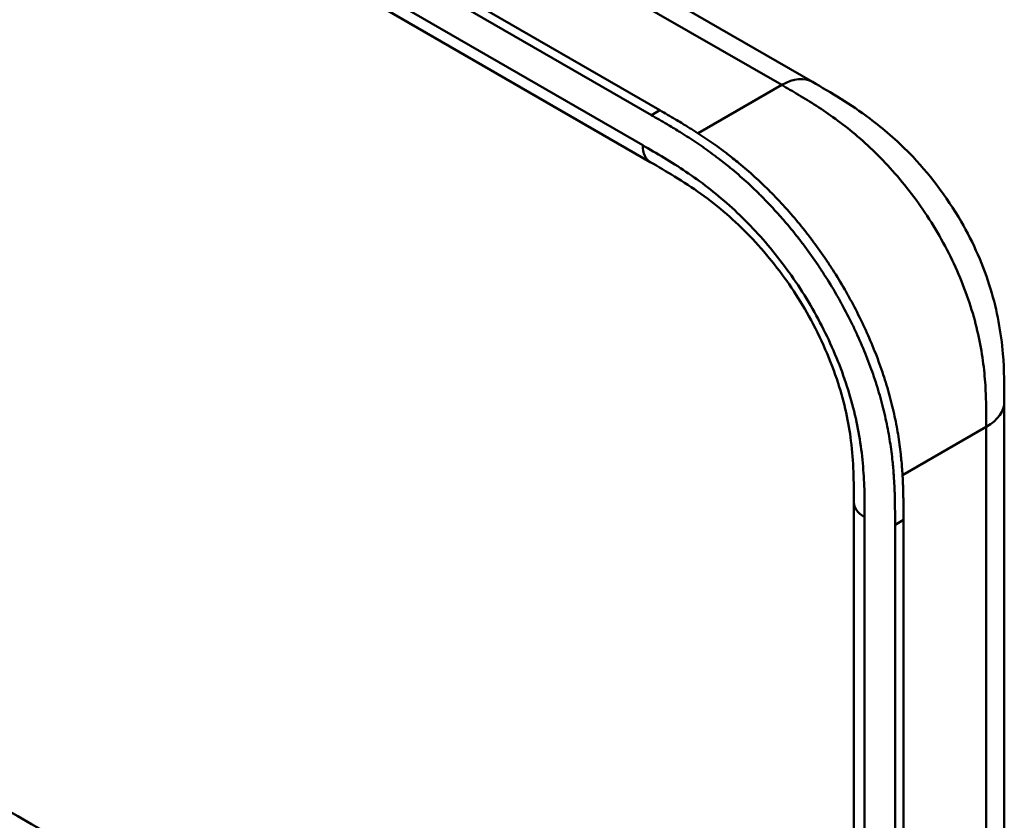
# Model space of a CAD drawing. Header units: millimetres. Extents: x 20 to 833, y 20 to 574.
# Tile 7 of 20: x 200 to 232, y 107 to 134. Entities that reach past the tile are written whole.
import ezdxf

# ---------------------------------------------------------------- set-up
doc = ezdxf.new("R2010")
doc.units = ezdxf.units.MM
doc.header["$LTSCALE"] = 2
doc.layers.add('Sichtbare Kanten(DIN)', color=7, linetype='Continuous', lineweight=50)
doc.layers.add('Sichtbare tangentiale Kanten(DIN)', color=7, linetype='Continuous', lineweight=50)

msp = doc.modelspace()

# ---------------------------------------------------------------- linework, layer by layer
at = {"layer": 'Sichtbare Kanten(DIN)'}
for p, q in [((175.506, 156.522), (220.456, 130.57)), ((220.181, 130.412), (175.231, 156.364)), ((184.434, 155.157), (225.424, 131.491)), ((220.147, 128.883), (179.157, 152.549)), ((225.424, 131.491), (225.424, 131.491)), ((220.147, 128.883), (220.147, 128.883)), ((231.668, 121.086), (231.668, 121.086)), ((226.771, 117.821), (226.771, 117.82)), ((226.771, 55.952), (226.771, 117.82)), ((228.112, 54.564), (228.112, 117.086)), ((228.386, 117.244), (228.386, 54.723))]:
    msp.add_line(p, q, dxfattribs=at)
for points, knots in [([(225.424, 131.491), (226.027, 131.143), (226.668, 130.766), (227.732, 129.969), (228.169, 129.591), (229.209, 128.527), (229.792, 127.765), (230.664, 126.256), (230.995, 125.503), (231.438, 124.049), (231.565, 123.331), (231.666, 122.108), (231.668, 121.582), (231.668, 121.086)], [0, 0, 0, 0, 0.640067, 0.640067, 1.097736, 1.097736, 1.8011, 1.8011, 2.405341, 2.405341, 2.977357, 2.977357, 3.433806, 3.433806, 3.433806, 3.433806]), ([(228.112, 117.086), (228.112, 117.183), (228.112, 117.379), (228.11, 117.626), (228.107, 117.875), (228.102, 118.076), (228.092, 118.331), (228.081, 118.537), (228.06, 118.849), (228.031, 119.166), (227.972, 119.651), (227.9, 120.09), (227.784, 120.647), (227.671, 121.099), (227.504, 121.667), (227.35, 122.124), (227.132, 122.693), (226.938, 123.146), (226.674, 123.707), (226.445, 124.15), (226.139, 124.693), (225.88, 125.119), (225.539, 125.637), (225.252, 126.04), (224.881, 126.527), (224.572, 126.902), (224.176, 127.35), (223.851, 127.693), (223.436, 128.099), (223.098, 128.405), (222.715, 128.729), (222.457, 128.933), (222.198, 129.128), (222.025, 129.254), (221.809, 129.406), (221.637, 129.524), (221.421, 129.666), (221.248, 129.776), (220.99, 129.937), (220.648, 130.143), (220.35, 130.315), (220.181, 130.412)], [0.0000095, 0.0000095, 0.0000095, 0.0000095, 0.0208425, 0.0416756, 0.0520922, 0.0729253, 0.0833418, 0.1041749, 0.1145915, 0.1458411, 0.1666742, 0.2083404, 0.2291735, 0.2708396, 0.2916727, 0.3333389, 0.354172, 0.3958382, 0.4166713, 0.4583375, 0.4791706, 0.5208368, 0.5416698, 0.583336, 0.6041691, 0.6458353, 0.6666684, 0.7083346, 0.7291677, 0.7708339, 0.7916669, 0.8229166, 0.8333331, 0.8541662, 0.8645828, 0.8854159, 0.8958324, 0.9166655, 0.927082, 0.9583317, 0.9999979, 0.9999979, 0.9999979, 0.9999979]), ([(220.456, 130.57), (220.625, 130.473), (220.922, 130.301), (221.265, 130.095), (221.523, 129.935), (221.695, 129.824), (221.911, 129.682), (222.084, 129.564), (222.3, 129.413), (222.472, 129.287), (222.731, 129.091), (222.989, 128.887), (223.373, 128.563), (223.71, 128.257), (224.125, 127.851), (224.45, 127.509), (224.847, 127.06), (225.155, 126.685), (225.527, 126.198), (225.813, 125.795), (226.154, 125.277), (226.414, 124.852), (226.719, 124.308), (226.948, 123.865), (227.212, 123.305), (227.406, 122.852), (227.624, 122.282), (227.778, 121.826), (227.946, 121.258), (228.059, 120.806), (228.174, 120.248), (228.246, 119.809), (228.306, 119.325), (228.335, 119.008), (228.356, 118.696), (228.367, 118.49), (228.376, 118.235), (228.381, 118.033), (228.385, 117.784), (228.386, 117.537), (228.386, 117.341), (228.386, 117.244)], [-0.9999979, -0.9999979, -0.9999979, -0.9999979, -0.9583317, -0.927082, -0.9166655, -0.8958324, -0.8854159, -0.8645828, -0.8541662, -0.8333331, -0.8229166, -0.7916669, -0.7708339, -0.7291677, -0.7083346, -0.6666684, -0.6458353, -0.6041691, -0.583336, -0.5416698, -0.5208368, -0.4791706, -0.4583375, -0.4166713, -0.3958382, -0.354172, -0.3333389, -0.2916727, -0.2708396, -0.2291735, -0.2083404, -0.1666742, -0.1458411, -0.1145915, -0.1041749, -0.0833418, -0.0729253, -0.0520922, -0.0416756, -0.0208425, -0.0000095, -0.0000095, -0.0000095, -0.0000095]), ([(226.771, 117.821), (226.771, 118.483), (226.764, 119.13), (226.602, 120.416), (226.466, 121.051), (226.027, 122.42), (225.699, 123.172), (224.955, 124.504), (224.544, 125.111), (223.645, 126.229), (223.144, 126.746), (222.081, 127.668), (221.511, 128.065), (220.678, 128.576), (220.414, 128.729), (220.147, 128.883)], [0, 0, 0, 0, 0.609028, 0.609028, 1.140262, 1.140262, 1.745142, 1.745142, 2.28517, 2.28517, 2.850958, 2.850958, 3.470181, 3.470181, 3.75364, 3.75364, 3.75364, 3.75364]), ([(174.795, 121.847), (184.188, 116.415), (193.648, 110.993), (204.154, 104.976), (205.194, 104.38), (206.233, 103.785)], [0, 0, 0, 0, 10.000141, 10.000141, 11.098049, 11.098049, 11.098049, 11.098049]), ([(231.668, 121.086), (231.668, 110.2), (231.668, 99.313), (231.668, 78.691), (231.668, 68.954), (231.668, 59.218)], [0, 0, 0, 0, 10, 10, 18.943141, 18.943141, 18.943141, 18.943141]), ([(212.053, 89.371), (210.662, 90.009), (209.452, 90.769), (206.149, 92.692), (204.096, 93.887), (195.884, 98.67), (189.725, 102.256), (181.256, 107.188), (178.946, 108.533), (174.904, 110.887), (172.992, 111.811), (171.208, 113.254), (170.904, 113.554), (170.492, 114.111), (170.352, 114.361), (170.183, 114.829), (170.136, 115.045), (170.114, 115.367), (170.114, 115.469), (170.126, 115.653), (170.134, 115.73), (170.151, 115.829), (170.152, 115.838), (170.154, 115.852), (170.155, 115.856), (170.157, 115.864), (170.157, 115.866), (170.158, 115.871), (170.158, 115.872), (170.158, 115.874), (170.159, 115.875), (170.159, 115.876), (170.159, 115.876), (170.159, 115.877), (170.159, 115.878), (170.159, 115.878), (170.159, 115.879), (170.159, 115.879)], [0, 0, 0, 0, 1.330879, 1.330879, 3.517902, 3.517902, 10.078968, 10.078968, 12.539368, 12.539368, 14.385097, 14.385097, 14.827131, 14.827131, 15.157869, 15.157869, 15.425993, 15.425993, 15.548214, 15.548214, 15.639932, 15.639932, 15.648432, 15.648432, 15.652584, 15.652584, 15.654666, 15.654666, 15.655832, 15.655832, 15.656235, 15.656235, 15.656577, 15.656577, 15.657146, 15.657146, 15.657775, 15.657775, 15.657775, 15.657775])]:
    msp.add_open_spline(points, degree=3, knots=knots, dxfattribs=at)
at = {"layer": 'Sichtbare tangentiale Kanten(DIN)'}
for p, q in [((224.424, 131.392), (183.434, 155.058)), ((178.908, 153.098), (219.899, 129.432)), ((221.701, 129.82), (224.424, 131.392)), ((224.141, 131.228), (224.141, 131.228)), ((225.515, 130.737), (225.515, 130.737)), ((220.181, 130.412), (220.456, 130.57)), ((227.631, 129.03), (227.631, 129.03)), ((231.055, 121.547), (231.055, 121.547)), ((231.082, 120.27), (228.355, 118.696)), ((227.122, 117.331), (227.122, 55.463)), ((228.112, 117.086), (228.386, 117.244))]:
    msp.add_line(p, q, dxfattribs=at)
for points, degree in [([(224.424, 131.392), (224.815, 131.617), (225.168, 131.639), (225.424, 131.491)], 3), ([(220.147, 128.883), (219.994, 128.972), (219.899, 129.162), (219.899, 129.432)], 3), ([(231.082, 120.27), (231.472, 120.495), (231.668, 120.791), (231.668, 121.086)], 3), ([(231.082, 58.402), (231.082, 89.336), (231.082, 120.27)], 2), ([(226.771, 117.82), (226.771, 117.643), (226.888, 117.466), (227.122, 117.331)], 3)]:
    msp.add_open_spline(points, degree=degree, dxfattribs=at)
for points, degree, knots in [([(231.082, 120.27), (231.082, 120.475), (231.082, 120.687), (231.078, 120.901), (231.074, 121.139), (231.066, 121.38), (231.051, 121.623), (231.034, 121.887), (231.008, 122.152), (230.971, 122.423), (230.932, 122.704), (230.882, 122.99), (230.815, 123.286), (230.749, 123.584), (230.667, 123.888), (230.569, 124.195), (230.471, 124.503), (230.357, 124.813), (230.228, 125.121), (230.1, 125.429), (229.956, 125.736), (229.799, 126.038), (229.643, 126.338), (229.473, 126.635), (229.293, 126.922), (229.113, 127.209), (228.923, 127.485), (228.725, 127.751), (228.529, 128.016), (228.323, 128.27), (228.11, 128.513), (227.902, 128.751), (227.687, 128.979), (227.465, 129.196), (227.251, 129.404), (227.032, 129.602), (226.811, 129.788), (226.599, 129.966), (226.385, 130.133), (226.169, 130.29), (225.964, 130.439), (225.758, 130.58), (225.551, 130.714), (225.356, 130.84), (225.16, 130.96), (224.966, 131.076), (224.783, 131.185), (224.602, 131.289), (224.424, 131.392)], 3, [0, 0, 0, 0, 0.200478, 0.200478, 0.200478, 0.423741, 0.423741, 0.423741, 0.666684, 0.666684, 0.666684, 0.9194, 0.9194, 0.9194, 1.173003, 1.173003, 1.173003, 1.427874, 1.427874, 1.427874, 1.681933, 1.681933, 1.681933, 1.933379, 1.933379, 1.933379, 2.184817, 2.184817, 2.184817, 2.434394, 2.434394, 2.434394, 2.678283, 2.678283, 2.678283, 2.913464, 2.913464, 2.913464, 3.137969, 3.137969, 3.137969, 3.350822, 3.350822, 3.350822, 3.551826, 3.551826, 3.551826, 3.741307, 3.741307, 3.741307, 3.741307]), ([(212.185, 99.208), (212.185, 99.208), (212.181, 99.209), (212.109, 99.242), (211.969, 99.307), (211.76, 99.407), (211.491, 99.541), (211.169, 99.708), (210.854, 99.878), (210.541, 100.052), (210.228, 100.229), (209.532, 100.634), (208.448, 101.266), (206.978, 102.121), (205.121, 103.203), (202.877, 104.509), (200.633, 105.816), (198.389, 107.123), (196.146, 108.429), (193.902, 109.736), (191.658, 111.042), (189.415, 112.349), (187.17, 113.656), (185.15, 114.832), (183.355, 115.877), (181.786, 116.791), (180.44, 117.575), (179.318, 118.228), (178.196, 118.882), (177.073, 119.536), (175.951, 120.19), (174.984, 120.752), (174.176, 121.223), (173.52, 121.604), (173.026, 121.895), (172.693, 122.099), (172.369, 122.308), (172.059, 122.522), (171.764, 122.744), (171.433, 123.018), (171.087, 123.353), (170.754, 123.756), (170.482, 124.231), (170.323, 124.772), (170.308, 125.321), (170.47, 125.987), (170.911, 126.746), (171.607, 127.435), (172.419, 128.025), (173.239, 128.527), (173.887, 128.899), (174.319, 129.146), (174.663, 129.343), (174.869, 129.461), (175.022, 129.548), (175.124, 129.607), (175.176, 129.637)], 5, [0, 0, 0, 0, 0, 0, 0.000053, 0.006056, 0.116047, 0.226038, 0.33603, 0.446021, 0.556012, 0.666003, 0.775995, 0.885986, 1.682703, 2.479419, 3.276135, 4.072852, 4.869568, 5.666285, 6.463001, 7.259718, 8.056434, 8.853151, 9.649867, 10.446583, 10.844942, 11.2433, 11.641658, 12.040016, 12.438375, 12.836733, 13.235091, 13.633449, 13.75616, 13.87887, 14.001581, 14.124292, 14.247002, 14.369713, 14.492424, 14.615134, 14.860555, 15.105977, 15.351398, 15.596819, 15.84224, 16.087662, 16.578504, 17.069347, 17.314768, 17.560189, 17.652615, 17.745041, 17.837467, 17.933544, 17.933544, 17.933544, 17.933544, 17.933544, 17.933544]), ([(219.899, 129.432), (220.127, 129.301), (220.592, 129.031), (221.306, 128.582), (222.02, 128.07), (222.958, 127.292), (224.083, 126.129), (225.268, 124.474), (226.211, 122.645), (226.731, 121.081), (226.976, 119.865), (227.082, 118.98), (227.122, 118.13), (227.122, 117.592), (227.122, 117.331)], 3, [41.227522, 41.227522, 41.227522, 41.227522, 41.471025, 41.714526, 41.958028, 42.201529, 42.688532, 43.175534, 43.662537, 44.149539, 44.39304, 44.636542, 44.880043, 45.123546, 45.123546, 45.123546, 45.123546]), ([(182.536, 115.986), (190.015, 111.63), (197.495, 107.275), (204.974, 102.919), (205.362, 102.693), (205.75, 102.467), (206.138, 102.241), (206.498, 102.032), (206.858, 101.822), (207.218, 101.613), (207.966, 101.177), (208.714, 100.742), (209.461, 100.306)], 3, [3.18679, 3.18679, 3.18679, 3.18679, 11.154099, 11.154099, 11.154099, 11.571149, 11.571149, 11.571149, 11.950756, 11.950756, 11.950756, 12.747463, 12.747463, 12.747463, 12.747463])]:
    msp.add_open_spline(points, degree=degree, knots=knots, dxfattribs=at)

doc.saveas('drawing.dxf')
